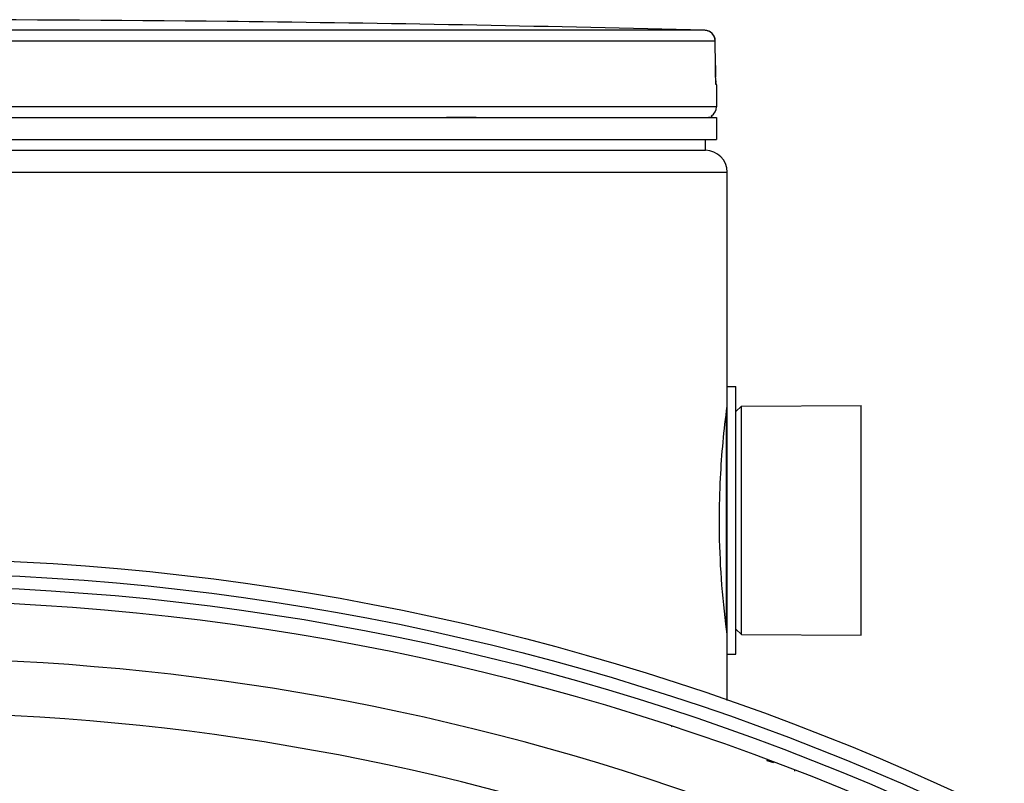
# Model space of a CAD drawing. Header units: millimetres. Extents: x 0 to 297, y 0 to 210.
# Tile 16 of 17: x 253.3 to 262.35, y 179.34 to 186.36. Entities that reach past the tile are written whole.
import ezdxf

# ---------------------------------------------------------------- set-up
doc = ezdxf.new("R2010")
doc.units = ezdxf.units.MM
doc.header["$LTSCALE"] = 16.335
doc.layers.get('0').update_dxf_attribs({"linetype": 'CONTINUOUS'})
doc.layers.add('01_GLOBAL', color=7, linetype='CONTINUOUS')
doc.layers.add('06_COURBES', color=7, linetype='CONTINUOUS')

msp = doc.modelspace()

# ---------------------------------------------------------------- linework, layer by layer
at = {"color": 9, "linetype": 'Continuous'}
for p, q in [((255.2041, 186.3398), (255.2041, 186.3398)), ((259.5923, 186.259), (252.4881, 186.259)), ((259.6895, 186.1591), (252.4932, 186.1591)), ((259.6895, 186.1591), (259.6897, 186.1599)), ((259.691, 185.9343), (259.6895, 186.1591)), ((259.691, 185.9343), (259.6911, 185.9349)), ((259.6997, 185.7588), (259.698, 185.7588)), ((259.6997, 185.5565), (244.4997, 185.5565)), ((257.2192, 185.4605), (257.4923, 185.4605)), ((259.6274, 185.4605), (259.6597, 185.4605)), ((259.7897, 182.7304), (259.7897, 180.7826)), ((260.1623, 179.5511), (260.226, 179.533))]:
    msp.add_line(p, q, dxfattribs=at)
at = {"color": 7, "linetype": 'Continuous'}
for p, q in [((255.2053, 186.3397), (255.2041, 186.3398)), ((255.4042, 186.3373), (255.205, 186.3397)), ((255.2117, 186.3396), (255.2053, 186.3397)), ((255.2742, 186.3389), (255.2117, 186.3396)), ((255.3024, 186.3385), (255.2742, 186.3389)), ((259.6911, 185.9349), (259.6897, 186.1597)), ((259.6912, 185.9179), (259.6911, 185.9349)), ((259.6914, 185.9059), (259.6912, 185.9223)), ((259.6916, 185.8901), (259.6913, 185.9097)), ((259.6919, 185.875), (259.6915, 185.8937)), ((259.6922, 185.864), (259.6918, 185.8784)), ((259.6925, 185.8505), (259.6921, 185.8678)), ((259.6929, 185.838), (259.6924, 185.854)), ((259.6933, 185.8265), (259.6928, 185.8412)), ((259.6938, 185.8161), (259.6932, 185.8295)), ((259.6942, 185.8068), (259.6936, 185.8188)), ((259.6946, 185.7987), (259.6941, 185.8092)), ((259.6949, 185.7934), (259.6945, 185.8007)), ((259.6952, 185.7886), (259.6948, 185.795)), ((259.6954, 185.7847), (259.6951, 185.7902)), ((259.6997, 185.7588), (259.6997, 185.5565)), ((244.4997, 185.4565), (259.6997, 185.4565)), ((259.6597, 185.4565), (259.6597, 185.4605)), ((259.6997, 185.4565), (259.6997, 185.2565)), ((244.4997, 185.2565), (259.6997, 185.2565)), ((259.5997, 185.1565), (259.5997, 185.2565)), ((244.5997, 185.1565), (259.5997, 185.1565)), ((259.7997, 180.5265), (259.7997, 182.9865)), ((259.7997, 182.9865), (259.8797, 182.9865)), ((259.8797, 180.5265), (259.8797, 182.9865)), ((259.8797, 182.7565), (259.9297, 182.8065)), ((259.9297, 182.8065), (261.0297, 182.8115)), ((259.9297, 180.7065), (259.9297, 182.8065)), ((261.0297, 180.7015), (261.0297, 182.8115)), ((259.8797, 180.7565), (259.9297, 180.7065)), ((259.9297, 180.7065), (261.0297, 180.7015)), ((259.7997, 180.5265), (259.8797, 180.5265)), ((259.2897, 179.8636), (259.2882, 179.858)), ((260.4204, 179.4527), (260.4219, 179.458))]:
    msp.add_line(p, q, dxfattribs=at)
msp.add_lwpolyline([(259.6959, 185.7777), (259.6959, 185.7775), (259.6961, 185.7763), (259.6962, 185.7757), (259.6962, 185.7759), (259.6961, 185.7765), (259.696, 185.7774), (259.6959, 185.7788), (259.6958, 185.7804), (259.6956, 185.7824), (259.6954, 185.7847)], dxfattribs=at)
for radius in [23.39, 23.14]:
    msp.add_circle((252.0997, 158.0165), radius, dxfattribs=at)
at = {"color": 9, "linetype": 'Continuous'}
msp.add_circle((252.0997, 158.0165), 23.2576, dxfattribs=at)
at = {"color": 7, "linetype": 'Continuous'}
for centre, radius, start, end in [((252.0997, -102.4935), 288.85, 89.384203, 90.615797), ((252.0997, -102.4935), 288.8497, 88.513625, 89.344519), ((259.5897, 186.1591), 0.1, 0.47139, 88.50968), ((259.5997, 185.7588), 0.1, 0, 16.94736), ((259.5997, 185.5565), 0.1, 304.26436, 360), ((259.6337, 185.4605), 0.026, 0, 31.37829), ((252.0997, 158.0165), 23, 262.15697, 262.09551)]:
    msp.add_arc(centre, radius, start, end, dxfattribs=at)
at = {"color": 9, "linetype": 'Continuous'}
for centre, radius, start, end in [((259.5897, 186.1599), 0.0992, 81.1124, 88.48797), ((259.5895, 186.1585), 0.1006, 79.42687, 81.12919), ((259.5894, 186.1581), 0.101, 73.84944, 79.42649), ((259.5895, 186.1585), 0.1006, 72.25551, 73.84867), ((259.5899, 186.1597), 0.0993, 65.31722, 72.26949), ((259.5898, 186.1597), 0.0994, 58.46483, 65.29406), ((263.1584, 185.9514), 3.4675, 180.28324, 182.05411), ((259.5979, 185.7588), 0.1, 0.03872, 10.74603), ((252.0997, 158.0165), 22.4746, 70.70469, 109.29531), ((252.0997, 158.0165), 21.9752, 70.70469, 109.29531)]:
    msp.add_arc(centre, radius, start, end, dxfattribs=at)
msp.add_open_spline([(259.6895, 186.1591), (259.6895, 186.1917), (259.6696, 186.2273), (259.6418, 186.2444)], degree=3, dxfattribs=at)
msp.add_open_spline([(259.698, 185.7588), (259.692, 185.759), (259.7013, 185.7955), (259.6938, 185.8103), (259.6932, 185.8271)], degree=3, knots=[0, 0, 0, 0, 0.262433, 1, 1, 1, 1], dxfattribs=at)
at = {"color": 7, "linetype": 'Continuous'}
for points, knots in [([(259.7278, 181.7565), (259.7278, 181.8862), (259.7368, 182.2367), (259.7697, 182.5862), (259.7995, 182.805)], [0, 0, 0, 0, 0.370093, 1, 1, 1, 1]), ([(259.7995, 180.708), (259.7952, 180.7398), (259.75, 181.0873), (259.7278, 181.4382), (259.7278, 181.7565)], [0, 0, 0, 0, 0.091646, 1, 1, 1, 1])]:
    msp.add_open_spline(points, degree=3, knots=knots, dxfattribs=at)
at = {"layer": '01_GLOBAL', "color": 7, "linetype": 'Continuous'}
for p, q in [((244.5997, 185.1565), (259.5997, 185.1565)), ((259.7997, 182.9865), (259.7997, 184.9565)), ((259.7997, 180.1027), (259.7997, 180.5265))]:
    msp.add_line(p, q, dxfattribs=at)
at = {"layer": '01_GLOBAL', "color": 9, "linetype": 'Continuous'}
msp.add_line((244.3997, 184.9565), (259.7997, 184.9565), dxfattribs=at)
at = {"layer": '01_GLOBAL', "color": 7, "linetype": 'Continuous'}
msp.add_arc((259.5997, 184.9565), 0.2, 0, 90, dxfattribs=at)
at = {"layer": '06_COURBES', "color": 4, "linetype": 'Continuous'}
msp.add_line((260.226, 179.533), (260.1623, 179.5511), dxfattribs=at)

doc.saveas('drawing.dxf')
